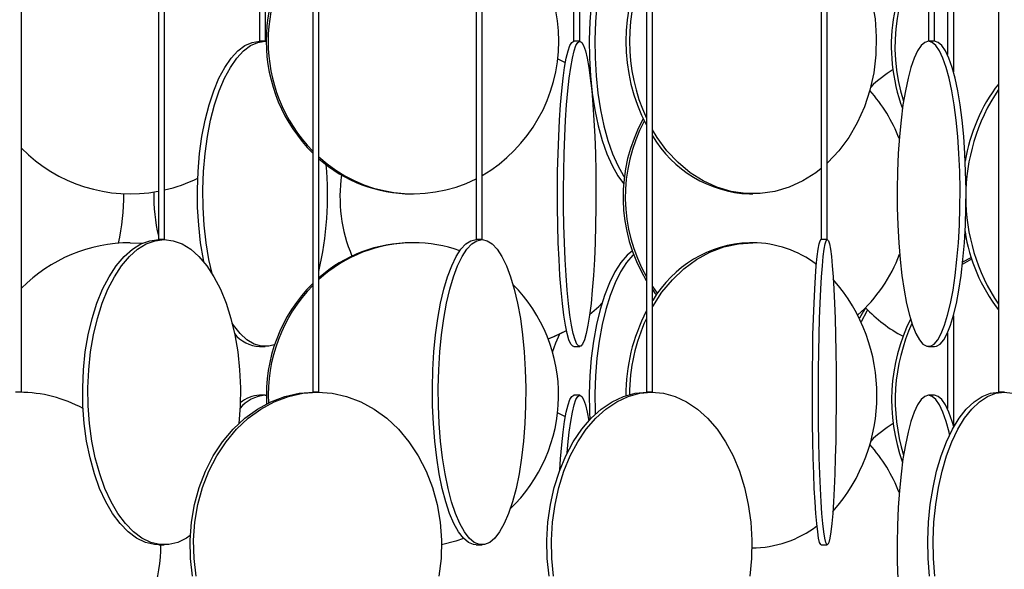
# Model space of a CAD drawing. Header units: millimetres. Extents: x 626 to 3215, y 306 to 3557.
# Tile 60 of 65: x 2776 to 2937, y 3131 to 3222. Entities that reach past the tile are written whole.
import ezdxf

# ---------------------------------------------------------------- set-up
doc = ezdxf.new("R2010")
doc.units = ezdxf.units.MM

msp = doc.modelspace()

# ---------------------------------------------------------------- linework, layer by layer
at = {"color": 7, "linetype": 'Continuous', "lineweight": 25}
for p, q in [((2776.06, 3160.5), (2776.06, 3517.3)), ((2798.49, 3517.3), (2798.49, 3185.5)), ((2799.49, 3185.5), (2799.49, 3517.3)), ((2815.03, 3517.3), (2815.03, 3218)), ((2816.03, 3218), (2816.03, 3517.3)), ((2823.77, 3517.3), (2823.77, 3160.5)), ((2824.77, 3160.5), (2824.77, 3517.3)), ((2850.54, 3517.3), (2850.54, 3185.5)), ((2851.54, 3185.5), (2851.54, 3517.3)), ((2866.53, 3517.3), (2866.53, 3218)), ((2867.53, 3218), (2867.53, 3517.3)), ((2878.45, 3517.3), (2878.45, 3160.5)), ((2879.45, 3160.5), (2879.45, 3517.3)), ((2907.11, 3517.3), (2907.11, 3185.5)), ((2908.11, 3185.5), (2908.11, 3517.3)), ((2924.69, 3517.3), (2924.69, 3218)), ((2925.69, 3218), (2925.69, 3517.3)), ((2936.14, 3517.3), (2936.14, 3160.5)), ((2927.78, 3242.5), (2927.78, 3215.84)), ((2928.78, 3242.5), (2928.78, 3212.99)), ((2816.03, 3218), (2815.03, 3218)), ((2815.98, 3218), (2816.18, 3217.99)), ((2867.53, 3218), (2866.53, 3218)), ((2924.7, 3218), (2924.69, 3218)), ((2925.69, 3218), (2924.7, 3218)), ((2839.96, 3193), (2840.27, 3193)), ((2895.33, 3193), (2895.92, 3193)), ((2799.49, 3185.5), (2798.49, 3185.5)), ((2851.54, 3185.5), (2850.54, 3185.5)), ((2908.11, 3185.5), (2907.11, 3185.5)), ((2793.88, 3185), (2795.88, 3184.92)), ((2840.27, 3185), (2839.96, 3185)), ((2895.92, 3185), (2895.33, 3185)), ((2930.26, 3181.46), (2931.78, 3182.33)), ((2930.3, 3181.85), (2931.7, 3182.58)), ((2928.78, 3173.01), (2928.78, 3154.99)), ((2927.78, 3170.16), (2927.78, 3157.84)), ((2815.07, 3168), (2815.98, 3168)), ((2866.54, 3168), (2867.53, 3168)), ((2924.7, 3168), (2925.68, 3168)), ((2776.06, 3160.5), (2775.06, 3160.5)), ((2815.98, 3160), (2815.07, 3160)), ((2815.98, 3160), (2816.18, 3159.99)), ((2824.77, 3160.5), (2823.77, 3160.5)), ((2867.53, 3160), (2866.54, 3160)), ((2879.45, 3160.5), (2878.45, 3160.5)), ((2925.68, 3160), (2924.7, 3160)), ((2937.14, 3160.5), (2936.14, 3160.5)), ((2798.56, 3135.5), (2799.43, 3135.5)), ((2850.56, 3135.5), (2851.52, 3135.5)), ((2907.11, 3135.5), (2908.11, 3135.5)), ((2895.74, 3135), (2895.92, 3135))]:
    msp.add_line(p, q, dxfattribs=at)
at = {"color": 7, "linetype": 'Continuous', "lineweight": 25, "flags": 128}
for points in [[(2876.16, 3241.64), (2875.31, 3240.93), (2874.27, 3239.74), (2873.3, 3238.23), (2872.4, 3236.43), (2871.58, 3234.37), (2870.87, 3232.07), (2870.26, 3229.57), (2869.78, 3226.89), (2869.41, 3224.09), (2869.18, 3221.19), (2869.08, 3218.24), (2869.11, 3215.28), (2869.28, 3212.35), (2869.58, 3209.49), (2870, 3206.74), (2870.55, 3204.15), (2871.21, 3201.74), (2871.98, 3199.56), (2872.84, 3197.63), (2873.78, 3195.97), (2874.73, 3194.68)], [(2876.37, 3241.06), (2876.23, 3240.93), (2875.2, 3239.74), (2874.22, 3238.23), (2873.32, 3236.43), (2872.51, 3234.37), (2871.79, 3232.07), (2871.19, 3229.57), (2870.7, 3226.89), (2870.34, 3224.09), (2870.1, 3221.19), (2870, 3218.24), (2870.04, 3215.28), (2870.2, 3212.35), (2870.5, 3209.49), (2870.93, 3206.74), (2871.48, 3204.15), (2872.14, 3201.74), (2872.9, 3199.56), (2873.76, 3197.63), (2874.7, 3195.97), (2874.84, 3195.75)], [(2908.11, 3237.95), (2909.13, 3236.93), (2910.85, 3234.87), (2912.36, 3232.57), (2913.63, 3230.07), (2914.67, 3227.39), (2915.43, 3224.59), (2915.93, 3221.69), (2916.14, 3218.74), (2916.07, 3215.78), (2915.71, 3212.85), (2915.08, 3209.99), (2914.18, 3207.24), (2913.02, 3204.65), (2911.63, 3202.24), (2910.01, 3200.06), (2908.2, 3198.13), (2908.14, 3198.07)], [(2805.92, 3181.91), (2805.86, 3182.24), (2805.4, 3184.99), (2805.08, 3187.85), (2804.9, 3190.78), (2804.87, 3193.74), (2804.98, 3196.69), (2805.22, 3199.59), (2805.61, 3202.39), (2806.13, 3205.07), (2806.78, 3207.57), (2807.54, 3209.87), (2808.41, 3211.93), (2809.37, 3213.73), (2810.41, 3215.24), (2811.52, 3216.43), (2812.67, 3217.3), (2813.86, 3217.82), (2815.07, 3218)], [(2807.28, 3179.95), (2806.77, 3182.24), (2806.31, 3184.99), (2806, 3187.85), (2805.82, 3190.78), (2805.78, 3193.74), (2805.89, 3196.69), (2806.14, 3199.59), (2806.52, 3202.39), (2807.04, 3205.07), (2807.69, 3207.57), (2808.45, 3209.87), (2809.32, 3211.93), (2810.28, 3213.73), (2811.32, 3215.24), (2812.43, 3216.43), (2813.59, 3217.3), (2814.78, 3217.82), (2815.98, 3218)], [(2866.54, 3168), (2866.38, 3168.04), (2866.07, 3168.39), (2865.76, 3169.09), (2865.47, 3170.12), (2865.19, 3171.47), (2864.93, 3173.13), (2864.69, 3175.06), (2864.48, 3177.24), (2864.29, 3179.65), (2864.14, 3182.24), (2864.02, 3184.99), (2863.94, 3187.85), (2863.89, 3190.78), (2863.88, 3193.74), (2863.91, 3196.69), (2863.98, 3199.59), (2864.08, 3202.39), (2864.21, 3205.07), (2864.38, 3207.57), (2864.58, 3209.87), (2864.8, 3211.93), (2865.05, 3213.73), (2865.32, 3215.24), (2865.61, 3216.43), (2865.91, 3217.3), (2866.22, 3217.82), (2866.54, 3218)], [(2867.53, 3218), (2867.85, 3217.82), (2868.15, 3217.3), (2868.46, 3216.43), (2868.74, 3215.24), (2869.01, 3213.73), (2869.26, 3211.93), (2869.49, 3209.87), (2869.69, 3207.57), (2869.86, 3205.07), (2869.99, 3202.39), (2870.09, 3199.59), (2870.16, 3196.69), (2870.18, 3193.74), (2870.18, 3190.78), (2870.13, 3187.85), (2870.05, 3184.99), (2869.93, 3182.24), (2869.78, 3179.65), (2869.59, 3177.24), (2869.38, 3175.06), (2869.14, 3173.13), (2868.88, 3171.47), (2868.6, 3170.12), (2868.31, 3169.09), (2868, 3168.39), (2867.69, 3168.04), (2867.37, 3168.04), (2867.06, 3168.39), (2866.76, 3169.09), (2866.46, 3170.12), (2866.18, 3171.47), (2865.92, 3173.13), (2865.68, 3175.06), (2865.47, 3177.24), (2865.29, 3179.65), (2865.13, 3182.24), (2865.02, 3184.99), (2864.93, 3187.85), (2864.89, 3190.78), (2864.88, 3193.74), (2864.91, 3196.69), (2864.97, 3199.59), (2865.07, 3202.39), (2865.21, 3205.07), (2865.37, 3207.57), (2865.57, 3209.87), (2865.8, 3211.93), (2866.05, 3213.73), (2866.32, 3215.24), (2866.61, 3216.43), (2866.91, 3217.3), (2867.22, 3217.82), (2867.53, 3218)], [(2924.7, 3218), (2924.09, 3217.82), (2923.49, 3217.3), (2922.91, 3216.43), (2922.35, 3215.24), (2921.82, 3213.73), (2921.34, 3211.93), (2920.9, 3209.87), (2920.51, 3207.57), (2920.19, 3205.07), (2919.92, 3202.39), (2919.73, 3199.59), (2919.6, 3196.69), (2919.55, 3193.74), (2919.57, 3190.78), (2919.66, 3187.85), (2919.82, 3184.99), (2920.05, 3182.24), (2920.34, 3179.65), (2920.7, 3177.24), (2921.11, 3175.06), (2921.57, 3173.13), (2922.08, 3171.47), (2922.62, 3170.12), (2923.2, 3169.09), (2923.79, 3168.39), (2924.4, 3168.04), (2925.01, 3168.04), (2925.61, 3168.39), (2926.21, 3169.09), (2926.78, 3170.12), (2927.32, 3171.47), (2927.83, 3173.13), (2928.29, 3175.06), (2928.71, 3177.24), (2929.06, 3179.65), (2929.36, 3182.24), (2929.59, 3184.99), (2929.75, 3187.85), (2929.84, 3190.78), (2929.86, 3193.74), (2929.8, 3196.69), (2929.68, 3199.59), (2929.48, 3202.39), (2929.22, 3205.07), (2928.89, 3207.57), (2928.51, 3209.87), (2928.07, 3211.93), (2927.58, 3213.73), (2927.06, 3215.24), (2926.5, 3216.43), (2925.91, 3217.3), (2925.31, 3217.82), (2924.7, 3218)], [(2925.68, 3168), (2925.99, 3168.04), (2926.59, 3168.39), (2927.19, 3169.09), (2927.76, 3170.12), (2928.3, 3171.47), (2928.81, 3173.13), (2929.27, 3175.06), (2929.69, 3177.24), (2930.04, 3179.65), (2930.34, 3182.24), (2930.57, 3184.99), (2930.73, 3187.85), (2930.82, 3190.78), (2930.84, 3193.74), (2930.78, 3196.69), (2930.66, 3199.59), (2930.46, 3202.39), (2930.2, 3205.07), (2929.87, 3207.57), (2929.49, 3209.87), (2929.05, 3211.93), (2928.56, 3213.73), (2928.04, 3215.24), (2927.48, 3216.43), (2926.89, 3217.3), (2926.29, 3217.82), (2925.68, 3218)], [(2865.18, 3214.46), (2864.64, 3214.74), (2863.88, 3215.11)], [(2865.18, 3214.47), (2864.67, 3214.74), (2863.89, 3215.12)], [(2907.11, 3197.17), (2906.21, 3196.47), (2904.08, 3195.12), (2901.83, 3194.09), (2899.5, 3193.39), (2897.12, 3193.04), (2894.72, 3193.04), (2892.34, 3193.39), (2890.02, 3194.09), (2887.77, 3195.12), (2885.64, 3196.47), (2883.65, 3198.13), (2881.83, 3200.06), (2880.22, 3202.24), (2879.45, 3203.5)], [(2798.56, 3135.5), (2797.82, 3135.54), (2796.35, 3135.89), (2794.91, 3136.59), (2793.52, 3137.62), (2792.2, 3138.97), (2790.98, 3140.63), (2789.85, 3142.56), (2788.85, 3144.74), (2787.99, 3147.15), (2787.28, 3149.74), (2786.72, 3152.49), (2786.33, 3155.35), (2786.11, 3158.28), (2786.07, 3161.24), (2786.2, 3164.19), (2786.5, 3167.09), (2786.98, 3169.89), (2787.61, 3172.57), (2788.4, 3175.07), (2789.34, 3177.37), (2790.4, 3179.43), (2791.58, 3181.23), (2792.85, 3182.74), (2794.21, 3183.93), (2795.62, 3184.8), (2797.08, 3185.32), (2798.56, 3185.5)], [(2803.71, 3137.01), (2803.08, 3136.59), (2801.64, 3135.89), (2800.17, 3135.54), (2798.69, 3135.54), (2797.22, 3135.89), (2795.78, 3136.59), (2794.39, 3137.62), (2793.07, 3138.97), (2791.84, 3140.63), (2790.72, 3142.56), (2789.72, 3144.74), (2788.86, 3147.15), (2788.14, 3149.74), (2787.59, 3152.49), (2787.19, 3155.35), (2786.98, 3158.28), (2786.93, 3161.24), (2787.06, 3164.19), (2787.37, 3167.09), (2787.84, 3169.89), (2788.48, 3172.57), (2789.27, 3175.07), (2790.2, 3177.37), (2791.27, 3179.43), (2792.44, 3181.23), (2793.72, 3182.74), (2795.07, 3183.93), (2796.49, 3184.8), (2797.95, 3185.32), (2799.43, 3185.5), (2799.43, 3185.5)], [(2799.43, 3185.5), (2800.91, 3185.32), (2802.36, 3184.8), (2803.78, 3183.93), (2805.13, 3182.74), (2806.41, 3181.23), (2807.59, 3179.43), (2808.65, 3177.37), (2809.58, 3175.07), (2810.37, 3172.57), (2811.01, 3169.89), (2811.48, 3167.09), (2811.79, 3164.19), (2811.92, 3161.24), (2811.88, 3158.28), (2811.66, 3155.38)], [(2850.56, 3135.5), (2850.14, 3135.54), (2849.29, 3135.89), (2848.47, 3136.59), (2847.67, 3137.62), (2846.91, 3138.97), (2846.21, 3140.63), (2845.57, 3142.56), (2844.99, 3144.74), (2844.5, 3147.15), (2844.09, 3149.74), (2843.77, 3152.49), (2843.54, 3155.35), (2843.42, 3158.28), (2843.39, 3161.24), (2843.47, 3164.19), (2843.64, 3167.09), (2843.92, 3169.89), (2844.28, 3172.57), (2844.74, 3175.07), (2845.27, 3177.37), (2845.88, 3179.43), (2846.56, 3181.23), (2847.29, 3182.74), (2848.06, 3183.93), (2848.88, 3184.8), (2849.71, 3185.32), (2850.56, 3185.5)], [(2851.52, 3185.5), (2852.37, 3185.32), (2853.2, 3184.8), (2854.02, 3183.93), (2854.79, 3182.74), (2855.52, 3181.23), (2856.2, 3179.43), (2856.81, 3177.37), (2857.34, 3175.07), (2857.8, 3172.57), (2858.16, 3169.89), (2858.44, 3167.09), (2858.61, 3164.19), (2858.69, 3161.24), (2858.66, 3158.28), (2858.54, 3155.35), (2858.31, 3152.49), (2857.99, 3149.74), (2857.58, 3147.15), (2857.09, 3144.74), (2856.51, 3142.56), (2855.87, 3140.63), (2855.16, 3138.97), (2854.41, 3137.62), (2853.61, 3136.59), (2852.79, 3135.89), (2851.94, 3135.54), (2851.09, 3135.54), (2850.25, 3135.89), (2849.42, 3136.59), (2848.63, 3137.62), (2847.87, 3138.97), (2847.17, 3140.63), (2846.52, 3142.56), (2845.95, 3144.74), (2845.46, 3147.15), (2845.05, 3149.74), (2844.73, 3152.49), (2844.5, 3155.35), (2844.38, 3158.28), (2844.35, 3161.24), (2844.43, 3164.19), (2844.6, 3167.09), (2844.87, 3169.89), (2845.24, 3172.57), (2845.69, 3175.07), (2846.23, 3177.37), (2846.84, 3179.43), (2847.51, 3181.23), (2848.24, 3182.74), (2849.02, 3183.93), (2849.83, 3184.8), (2850.67, 3185.32), (2851.52, 3185.5)], [(2907.11, 3135.5), (2907.03, 3135.54), (2906.85, 3135.89), (2906.69, 3136.59), (2906.53, 3137.62), (2906.37, 3138.97), (2906.23, 3140.63), (2906.1, 3142.56), (2905.98, 3144.74), (2905.88, 3147.15), (2905.8, 3149.74), (2905.73, 3152.49), (2905.69, 3155.35), (2905.66, 3158.28), (2905.66, 3161.24), (2905.67, 3164.19), (2905.71, 3167.09), (2905.76, 3169.89), (2905.84, 3172.57), (2905.93, 3175.07), (2906.04, 3177.37), (2906.16, 3179.43), (2906.3, 3181.23), (2906.45, 3182.74), (2906.6, 3183.93), (2906.77, 3184.8), (2906.94, 3185.32), (2907.11, 3185.5)], [(2908.11, 3185.5), (2908.28, 3185.32), (2908.45, 3184.8), (2908.62, 3183.93), (2908.77, 3182.74), (2908.92, 3181.23), (2909.06, 3179.43), (2909.18, 3177.37), (2909.29, 3175.07), (2909.38, 3172.57), (2909.46, 3169.89), (2909.51, 3167.09), (2909.55, 3164.19), (2909.56, 3161.24), (2909.56, 3158.28), (2909.53, 3155.35), (2909.49, 3152.49), (2909.42, 3149.74), (2909.34, 3147.15), (2909.24, 3144.74), (2909.12, 3142.56), (2908.99, 3140.63), (2908.85, 3138.97), (2908.7, 3137.62), (2908.53, 3136.59), (2908.37, 3135.89), (2908.2, 3135.54), (2908.02, 3135.54), (2907.85, 3135.89), (2907.68, 3136.59), (2907.52, 3137.62), (2907.37, 3138.97), (2907.23, 3140.63), (2907.1, 3142.56), (2906.98, 3144.74), (2906.88, 3147.15), (2906.8, 3149.74), (2906.73, 3152.49), (2906.69, 3155.35), (2906.66, 3158.28), (2906.66, 3161.24), (2906.67, 3164.19), (2906.71, 3167.09), (2906.76, 3169.89), (2906.84, 3172.57), (2906.93, 3175.07), (2907.04, 3177.37), (2907.16, 3179.43), (2907.3, 3181.23), (2907.45, 3182.74), (2907.6, 3183.93), (2907.77, 3184.8), (2907.94, 3185.32), (2908.11, 3185.5)], [(2879.45, 3174.5), (2879.49, 3174.57), (2881, 3176.87), (2882.72, 3178.93), (2884.62, 3180.73), (2886.69, 3182.24), (2888.88, 3183.43), (2891.17, 3184.3), (2893.53, 3184.82), (2895.92, 3185)], [(2876.16, 3183.64), (2875.31, 3182.93), (2874.27, 3181.74), (2873.3, 3180.23), (2872.4, 3178.43), (2871.58, 3176.37), (2870.87, 3174.07), (2870.26, 3171.57), (2869.78, 3168.89), (2869.41, 3166.09), (2869.18, 3163.19), (2869.08, 3160.24), (2869.11, 3157.28), (2869.17, 3155.99)], [(2876.37, 3183.06), (2876.23, 3182.93), (2875.2, 3181.74), (2874.22, 3180.23), (2873.32, 3178.43), (2872.51, 3176.37), (2871.79, 3174.07), (2871.19, 3171.57), (2870.7, 3168.89), (2870.34, 3166.09), (2870.1, 3163.19), (2870, 3160.24), (2870.04, 3157.28), (2870.05, 3156.87)], [(2879.45, 3177.82), (2880.22, 3176.74), (2880.27, 3176.68)], [(2879.45, 3177.31), (2879.86, 3176.74), (2880.1, 3176.44)], [(2869.16, 3173.23), (2870.64, 3174.56), (2871.16, 3175.08)], [(2869.25, 3173.28), (2870.66, 3174.56), (2871.15, 3175.04)], [(2914.36, 3174.35), (2914.02, 3173.79), (2913.38, 3172.62)], [(2914.72, 3173.98), (2914.61, 3173.79), (2913.66, 3172.01)], [(2817.47, 3168.26), (2816.59, 3168.04), (2815.38, 3168.04), (2814.18, 3168.39), (2813, 3169.09), (2811.87, 3170.12), (2810.79, 3171.47), (2810.58, 3171.79)], [(2862.36, 3169.23), (2863.31, 3169.62), (2865.35, 3170.63)], [(2862.37, 3169.22), (2863.33, 3169.62), (2865.35, 3170.62)], [(2863.07, 3167.07), (2863.64, 3168.61), (2864.28, 3170.06)], [(2804.09, 3130.35), (2803.74, 3133.28), (2803.66, 3136.24), (2803.88, 3139.19), (2804.37, 3142.09), (2805.15, 3144.89), (2806.18, 3147.57), (2807.47, 3150.07), (2808.98, 3152.37), (2810.71, 3154.43), (2812.62, 3156.23), (2814.7, 3157.74), (2816.9, 3158.93), (2819.2, 3159.8), (2821.57, 3160.32), (2823.98, 3160.5)], [(2804.67, 3130.35), (2804.32, 3133.28), (2804.25, 3136.24), (2804.46, 3139.19), (2804.96, 3142.09), (2805.73, 3144.89), (2806.76, 3147.57), (2808.05, 3150.07), (2809.57, 3152.37), (2811.29, 3154.43), (2813.21, 3156.23), (2815.28, 3157.74), (2817.48, 3158.93), (2819.79, 3159.8), (2822.16, 3160.32), (2824.56, 3160.5)], [(2824.56, 3160.5), (2826.96, 3160.32), (2829.33, 3159.8), (2831.64, 3158.93), (2833.84, 3157.74), (2835.91, 3156.23), (2837.83, 3154.43), (2839.55, 3152.37), (2841.07, 3150.07), (2842.36, 3147.57), (2843.39, 3144.89), (2844.16, 3142.09), (2844.66, 3139.19), (2844.87, 3136.24), (2844.8, 3133.28), (2844.44, 3130.35)], [(2862.51, 3130.35), (2862.22, 3133.28), (2862.16, 3136.24), (2862.33, 3139.19), (2862.73, 3142.09), (2863.36, 3144.89), (2864.19, 3147.57), (2865.23, 3150.07), (2866.46, 3152.37), (2867.85, 3154.43), (2869.4, 3156.23), (2871.07, 3157.74), (2872.85, 3158.93), (2874.71, 3159.8), (2876.63, 3160.32), (2878.57, 3160.5)], [(2863.26, 3130.35), (2862.97, 3133.28), (2862.92, 3136.24), (2863.09, 3139.19), (2863.49, 3142.09), (2864.11, 3144.89), (2864.95, 3147.57), (2865.99, 3150.07), (2867.21, 3152.37), (2868.61, 3154.43), (2870.15, 3156.23), (2871.83, 3157.74), (2873.61, 3158.93), (2875.47, 3159.8), (2877.38, 3160.32), (2879.32, 3160.5)], [(2864.25, 3147.73), (2864.38, 3149.57), (2864.58, 3151.87), (2864.8, 3153.93), (2865.05, 3155.73), (2865.32, 3157.24), (2865.61, 3158.43), (2865.91, 3159.3), (2866.22, 3159.82), (2866.54, 3160)], [(2865.45, 3150.53), (2865.57, 3151.87), (2865.8, 3153.93), (2866.05, 3155.73), (2866.32, 3157.24), (2866.61, 3158.43), (2866.91, 3159.3), (2867.22, 3159.82), (2867.53, 3160)], [(2867.53, 3160), (2867.85, 3159.82), (2868.15, 3159.3), (2868.46, 3158.43), (2868.74, 3157.24), (2869, 3155.81)], [(2879.32, 3160.5), (2881.26, 3160.32), (2883.18, 3159.8), (2885.04, 3158.93), (2886.82, 3157.74), (2888.49, 3156.23), (2890.04, 3154.43), (2891.44, 3152.37), (2892.66, 3150.07), (2893.7, 3147.57), (2894.54, 3144.89), (2895.16, 3142.09), (2895.56, 3139.19), (2895.73, 3136.24), (2895.67, 3133.28), (2895.39, 3130.35)], [(2924.7, 3160), (2924.09, 3159.82), (2923.49, 3159.3), (2922.91, 3158.43), (2922.35, 3157.24), (2921.82, 3155.73), (2921.34, 3153.93), (2920.9, 3151.87), (2920.51, 3149.57), (2920.19, 3147.07), (2919.92, 3144.39), (2919.73, 3141.59), (2919.6, 3138.69), (2919.55, 3135.74), (2919.57, 3132.78), (2919.66, 3129.85)], [(2924.83, 3130.35), (2924.62, 3133.28), (2924.58, 3136.24), (2924.7, 3139.19), (2924.99, 3142.09), (2925.43, 3144.89), (2926.02, 3147.57), (2926.76, 3150.07), (2927.62, 3152.37), (2928.61, 3154.43), (2929.71, 3156.23), (2930.89, 3157.74), (2932.15, 3158.93), (2933.47, 3159.8), (2934.83, 3160.32), (2936.2, 3160.5)], [(2928.16, 3153.55), (2928.07, 3153.93), (2927.58, 3155.73), (2927.06, 3157.24), (2926.5, 3158.43), (2925.91, 3159.3), (2925.31, 3159.82), (2924.7, 3160)], [(2925.71, 3130.35), (2925.51, 3133.28), (2925.47, 3136.24), (2925.59, 3139.19), (2925.87, 3142.09), (2926.31, 3144.89), (2926.91, 3147.57), (2927.64, 3150.07), (2928.51, 3152.37), (2929.5, 3154.43), (2930.59, 3156.23), (2931.78, 3157.74), (2933.04, 3158.93), (2934.36, 3159.8), (2935.71, 3160.32), (2937.09, 3160.5)], [(2928.82, 3154.82), (2928.56, 3155.73), (2928.04, 3157.24), (2927.48, 3158.43), (2926.89, 3159.3), (2926.29, 3159.82), (2925.68, 3160)], [(2937.09, 3160.5), (2938.46, 3160.32)], [(2865.18, 3156.46), (2864.64, 3156.74), (2863.88, 3157.11)], [(2865.09, 3156.52), (2864.67, 3156.74), (2863.89, 3157.12)], [(2848.51, 3136.55), (2847.21, 3136.09), (2844.88, 3135.47)]]:
    msp.add_lwpolyline(points, dxfattribs=at)
at = {"color": 7, "linetype": 'Continuous', "lineweight": 25}
for centre, radius, start, end in [((2838.56, 3218), 25.55, 300.5191, 59.4809), ((2841.97, 3218), 25.82, 134.8395, 225.1605), ((2842.3, 3218), 25.84, 135.8321, 224.1679), ((2947.72, 3217.18), 29.13, 142.2361, 200.4688), ((2948.42, 3217.2), 29.23, 144.271, 197.9281), ((2904.91, 3218), 29.82, 152.5303, 207.4697), ((2905.65, 3218), 29.97, 155.1736, 204.8264), ((2931.75, 3193.2), 23.93, 122.4738, 133.6975), ((2896.4, 3193.05), 25.16, 20.9435, 42.1053), ((2958.57, 3193.88), 28.21, 142.6486, 170.8553), ((2962.43, 3192.5), 31.63, 146.2011, 213.7989), ((2901.09, 3192.5), 26.46, 151.1272, 211.1364), ((2901.48, 3192.5), 26.48, 152.0149, 209.5712), ((2896.11, 3212.3), 19.32, 210.3831, 267.7026), ((2793.88, 3218), 25, 224.5256, 280.4774), ((2840.25, 3215.93), 22.91, 227.4783, 296.6714), ((2840.06, 3216.14), 23.15, 228.6635, 269.7571), ((2769.55, 3192.96), 56.65, 347.0631, 4.8606), ((2793.88, 3218), 25, 282.9733, 296.1968), ((2853.25, 3192.5), 25.01, 171.7338, 202.8317), ((2756.69, 3192.93), 36.15, 347.1982, 0.1395), ((2824.96, 3192.49), 27.24, 178.3136, 193.688), ((2958.26, 3190.98), 27.89, 188.5286, 217.5364), ((2793.88, 3160), 25, 90, 135.4744), ((2840.04, 3161.89), 23.1, 90.2023, 131.3771), ((2840.35, 3161.88), 23.12, 90.2096, 132.3822), ((2840.26, 3162.27), 22.73, 70.411, 89.9764), ((2896.05, 3165.8), 19.21, 92.1431, 149.5702), ((2895.72, 3167.44), 17.56, 52.8927, 89.3505), ((2896.53, 3191.88), 25.01, 311.5404, 339.5242), ((2887.51, 3160), 28.73, 318.4476, 41.3309), ((2841.83, 3160.09), 25.66, 134.7557, 183.313), ((2842.16, 3160.08), 25.67, 135.7512, 182.9745), ((2838.26, 3160), 25.81, 313.6851, 44.7635), ((2931.72, 3190.77), 23.9, 223.3961, 242.0346), ((2904.49, 3160.15), 29.39, 152.4261, 180.4198), ((2905.25, 3160.13), 29.55, 155.0918, 180.0438), ((2948.67, 3159.19), 30.03, 153.7063, 199.8515), ((2949.35, 3159.2), 30.11, 155.3421, 197.3715), ((2815.36, 3173.61), 5.63, 218.5785, 267.0035), ((2775.71, 3138.75), 21.74, 61.3586, 89.8989), ((2816.41, 3154.12), 5.89, 94.1131, 140.578), ((2815.25, 3154.85), 5.15, 92.015, 130.6466), ((2931.75, 3135.2), 23.93, 122.4738, 133.6975), ((2896.4, 3135.05), 25.16, 20.9435, 42.1053), ((2895.74, 3152.54), 17.54, 270.0008, 307.4799), ((2772.08, 3135.48), 26.8, 342.5206, 0.0472)]:
    msp.add_arc(centre, radius, start, end, dxfattribs=at)

doc.saveas('drawing.dxf')
